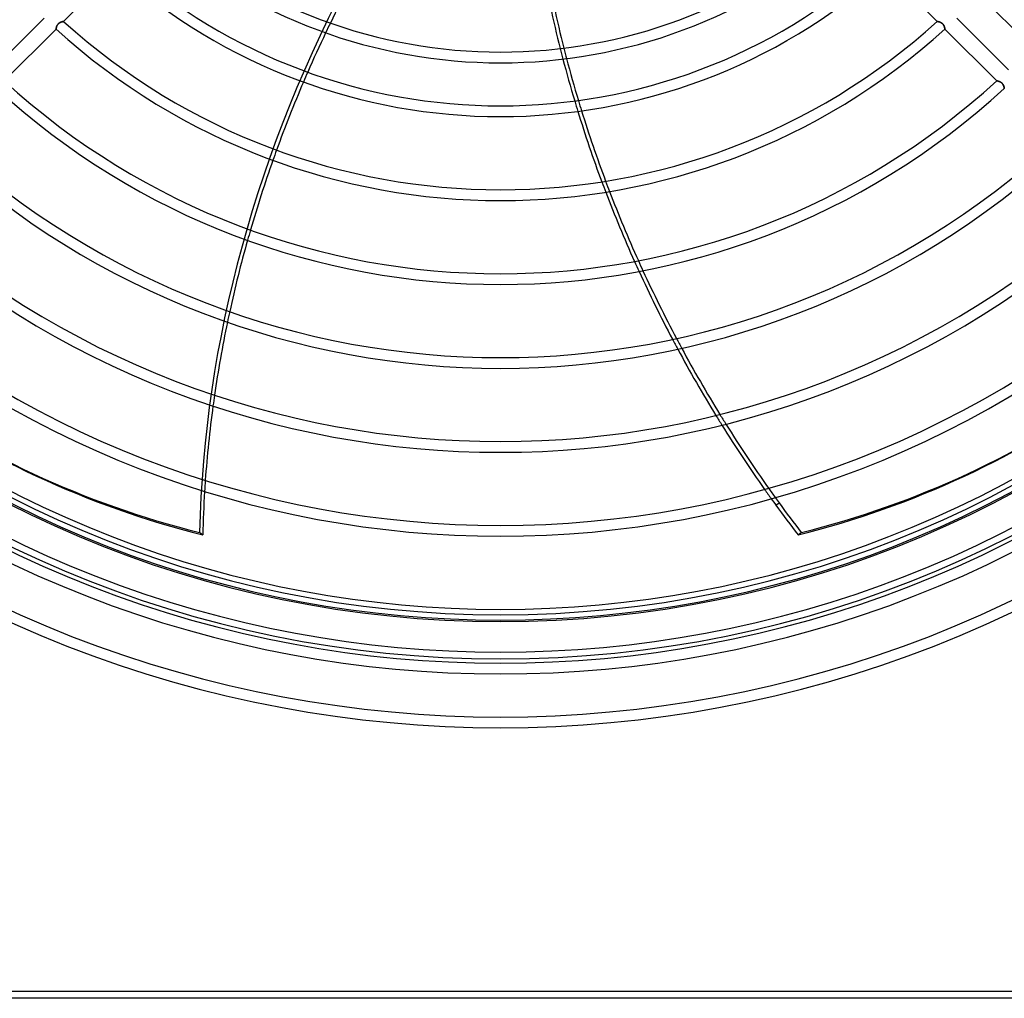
# Model space of a CAD drawing. Header units: millimetres. Extents: x -215 to 215, y -215 to 215.
# Tile 19 of 57: x -71 to 74, y -215 to -71. Entities that reach past the tile are written whole.
import ezdxf

# ---------------------------------------------------------------- set-up
doc = ezdxf.new("R2010")
doc.units = ezdxf.units.MM
doc.layers.add('MAIN-1', color=7, linetype='Continuous')
doc.layers.add('MAIN-2', color=7, linetype='Continuous')

msp = doc.modelspace()

# ---------------------------------------------------------------- linework, layer by layer
at = {"layer": 'MAIN-1'}
for p, q in [((-64.36, -71.09), (-56.73, -63.45)), ((56.73, -63.45), (64.36, -71.09)), ((70.59, -67.23), (78.21, -74.85)), ((-67.23, -70.59), (-74.85, -78.21)), ((74.85, -78.21), (67.23, -70.59)), ((-73.11, -79.84), (-65.48, -72.21)), ((-65.48, -72.17), (-65.47, -72.16)), ((-65.48, -72.18), (-65.48, -72.17)), ((-65.48, -72.19), (-65.48, -72.18)), ((-65.48, -72.2), (-65.48, -72.19)), ((-65.48, -72.21), (-65.48, -72.2)), ((-65.48, -72.21), (-65.48, -72.21)), ((-65.47, -72.12), (-65.46, -72.1)), ((-65.47, -72.14), (-65.47, -72.12)), ((-65.47, -72.16), (-65.47, -72.14)), ((-65.46, -72.07), (-65.45, -72.05)), ((-65.46, -72.1), (-65.46, -72.07)), ((-65.45, -72.05), (-65.44, -72.02)), ((-65.44, -72.02), (-65.43, -71.99)), ((-65.43, -71.96), (-65.42, -71.93)), ((-65.43, -71.99), (-65.43, -71.96)), ((-65.42, -71.93), (-65.41, -71.9)), ((-65.41, -71.9), (-65.4, -71.86)), ((-65.4, -71.86), (-65.38, -71.83)), ((-65.38, -71.83), (-65.37, -71.8)), ((-65.37, -71.8), (-65.36, -71.76)), ((-65.36, -71.76), (-65.34, -71.73)), ((-65.34, -71.73), (-65.32, -71.69)), ((-65.32, -71.69), (-65.3, -71.66)), ((-65.3, -71.66), (-65.28, -71.62)), ((-65.28, -71.62), (-65.26, -71.59)), ((-65.26, -71.59), (-65.24, -71.55)), ((-65.24, -71.55), (-65.21, -71.52)), ((-65.21, -71.52), (-65.19, -71.49)), ((-65.19, -71.49), (-65.16, -71.46)), ((-65.16, -71.46), (-65.13, -71.43)), ((-65.13, -71.43), (-65.1, -71.4)), ((-65.1, -71.4), (-65.07, -71.37)), ((-65.07, -71.37), (-65.03, -71.35)), ((-65.03, -71.35), (-65, -71.32)), ((-65, -71.32), (-64.96, -71.3)), ((-64.96, -71.3), (-64.93, -71.28)), ((-64.93, -71.28), (-64.89, -71.26)), ((-64.89, -71.26), (-64.86, -71.24)), ((-64.86, -71.24), (-64.82, -71.23)), ((-64.82, -71.23), (-64.79, -71.21)), ((-64.79, -71.21), (-64.75, -71.2)), ((-64.75, -71.2), (-64.72, -71.18)), ((-64.72, -71.18), (-64.68, -71.17)), ((-64.68, -71.17), (-64.65, -71.16)), ((-64.65, -71.16), (-64.62, -71.15)), ((-64.62, -71.15), (-64.59, -71.14)), ((-64.59, -71.14), (-64.56, -71.13)), ((-64.56, -71.13), (-64.53, -71.13)), ((-64.53, -71.13), (-64.5, -71.12)), ((-64.5, -71.12), (-64.48, -71.11)), ((-64.48, -71.11), (-64.45, -71.11)), ((-64.45, -71.11), (-64.43, -71.1)), ((-64.43, -71.1), (-64.41, -71.1)), ((-64.41, -71.1), (-64.4, -71.09)), ((-64.4, -71.09), (-64.38, -71.09)), ((-64.38, -71.09), (-64.37, -71.09)), ((-64.37, -71.09), (-64.37, -71.09)), ((-64.37, -71.09), (-64.36, -71.09)), ((-64.36, -71.09), (-64.36, -71.09)), ((64.36, -71.09), (64.36, -71.09)), ((64.36, -71.09), (64.37, -71.09)), ((64.37, -71.09), (64.37, -71.09)), ((64.37, -71.09), (64.38, -71.09)), ((64.38, -71.09), (64.39, -71.09)), ((64.39, -71.09), (64.41, -71.1)), ((64.41, -71.1), (64.42, -71.1)), ((64.42, -71.1), (64.44, -71.1)), ((64.44, -71.1), (64.46, -71.11)), ((64.46, -71.11), (64.48, -71.11)), ((64.48, -71.11), (64.51, -71.12)), ((64.51, -71.12), (64.53, -71.13)), ((64.53, -71.13), (64.56, -71.13)), ((64.56, -71.13), (64.59, -71.14)), ((64.59, -71.14), (64.62, -71.15)), ((64.62, -71.15), (64.65, -71.16)), ((64.65, -71.16), (64.68, -71.17)), ((64.68, -71.17), (64.71, -71.18)), ((64.71, -71.18), (64.74, -71.19)), ((64.74, -71.19), (64.77, -71.21)), ((64.77, -71.21), (64.81, -71.22)), ((64.81, -71.22), (64.84, -71.23)), ((64.84, -71.23), (64.87, -71.25)), ((64.87, -71.25), (64.91, -71.27)), ((64.91, -71.27), (64.94, -71.29)), ((64.94, -71.29), (64.97, -71.31)), ((64.97, -71.31), (65, -71.33)), ((65, -71.33), (65.04, -71.35)), ((65.04, -71.35), (65.07, -71.37)), ((65.07, -71.37), (65.1, -71.4)), ((65.1, -71.4), (65.13, -71.43)), ((65.13, -71.43), (65.16, -71.45)), ((65.16, -71.45), (65.18, -71.48)), ((65.18, -71.48), (65.21, -71.51)), ((65.21, -71.51), (65.23, -71.55)), ((65.23, -71.55), (65.26, -71.58)), ((65.26, -71.58), (65.28, -71.61)), ((65.28, -71.61), (65.3, -71.64)), ((65.3, -71.64), (65.32, -71.68)), ((65.32, -71.68), (65.33, -71.71)), ((65.33, -71.71), (65.35, -71.75)), ((65.35, -71.75), (65.36, -71.78)), ((65.36, -71.78), (65.38, -71.81)), ((65.38, -71.81), (65.39, -71.84)), ((65.39, -71.84), (65.4, -71.88)), ((65.4, -71.88), (65.41, -71.91)), ((65.41, -71.91), (65.42, -71.94)), ((65.42, -71.94), (65.43, -71.97)), ((65.43, -71.97), (65.43, -71.99)), ((65.43, -71.99), (65.44, -72.02)), ((65.44, -72.02), (65.45, -72.05)), ((65.45, -72.05), (65.45, -72.07)), ((65.45, -72.07), (65.46, -72.09)), ((65.46, -72.09), (65.46, -72.11)), ((65.46, -72.11), (65.47, -72.13)), ((65.47, -72.13), (65.47, -72.15)), ((65.47, -72.15), (65.47, -72.16)), ((65.47, -72.16), (65.48, -72.18)), ((65.48, -72.18), (65.48, -72.19)), ((65.48, -72.19), (65.48, -72.2)), ((65.48, -72.2), (65.48, -72.2)), ((65.48, -72.2), (65.48, -72.21)), ((65.48, -72.21), (65.48, -72.21)), ((65.48, -72.21), (73.11, -79.84)), ((73.11, -79.84), (73.11, -79.84)), ((73.11, -79.84), (73.12, -79.84)), ((73.12, -79.84), (73.12, -79.84)), ((73.12, -79.84), (73.13, -79.84)), ((73.13, -79.84), (73.14, -79.84)), ((73.14, -79.84), (73.16, -79.85)), ((73.16, -79.85), (73.17, -79.85)), ((73.17, -79.85), (73.19, -79.85)), ((73.19, -79.85), (73.21, -79.86)), ((73.21, -79.86), (73.23, -79.86)), ((73.23, -79.86), (73.26, -79.87)), ((73.26, -79.87), (73.28, -79.88)), ((73.28, -79.88), (73.31, -79.89)), ((73.31, -79.89), (73.34, -79.89)), ((73.34, -79.89), (73.37, -79.9)), ((73.37, -79.9), (73.4, -79.91)), ((73.4, -79.91), (73.43, -79.92)), ((73.43, -79.92), (73.46, -79.93)), ((73.46, -79.93), (73.49, -79.94)), ((73.49, -79.94), (73.52, -79.96)), ((73.52, -79.96), (73.56, -79.97)), ((73.56, -79.97), (73.59, -79.99)), ((73.59, -79.99), (73.62, -80)), ((73.62, -80), (73.66, -80.02)), ((73.66, -80.02), (73.69, -80.04)), ((73.69, -80.04), (73.72, -80.06)), ((73.72, -80.06), (73.76, -80.08)), ((73.76, -80.08), (73.79, -80.1)), ((73.79, -80.1), (73.82, -80.12)), ((73.82, -80.12), (73.85, -80.15)), ((73.85, -80.15), (73.88, -80.18)), ((73.88, -80.18), (73.91, -80.21)), ((73.91, -80.21), (73.94, -80.23)), ((73.94, -80.23), (73.96, -80.27)), ((73.96, -80.27), (73.99, -80.3)), ((73.99, -80.3), (74.01, -80.33)), ((74.01, -80.33), (74.03, -80.36)), ((74.03, -80.36), (74.05, -80.4)), ((74.05, -80.4), (74.07, -80.43)), ((74.07, -80.43), (74.08, -80.46)), ((74.08, -80.46), (74.1, -80.5)), ((74.1, -80.5), (74.11, -80.53)), ((74.11, -80.53), (74.13, -80.56)), ((74.13, -80.56), (74.14, -80.59)), ((74.14, -80.59), (74.15, -80.63)), ((74.15, -80.63), (74.16, -80.66)), ((74.16, -80.66), (74.17, -80.69)), ((74.17, -80.69), (74.18, -80.72)), ((74.18, -80.72), (74.19, -80.74)), ((74.19, -80.74), (74.19, -80.77)), ((74.19, -80.77), (74.2, -80.8)), ((74.2, -80.8), (74.21, -80.82)), ((74.21, -80.82), (74.21, -80.84)), ((74.21, -80.84), (74.21, -80.86)), ((74.21, -80.86), (74.22, -80.88)), ((74.22, -80.88), (74.22, -80.9)), ((74.22, -80.9), (74.23, -80.92)), ((74.23, -80.92), (74.23, -80.93)), ((74.23, -80.93), (74.23, -80.94)), ((74.23, -80.94), (74.23, -80.95)), ((74.23, -80.95), (74.23, -80.95)), ((74.23, -80.95), (74.23, -80.96)), ((74.23, -80.96), (74.23, -80.96)), ((40.58, -142.36), (41.05, -142.01)), ((44.33, -146.4), (43.85, -146.75)), ((195, -215), (-195, -215))]:
    msp.add_line(p, q, dxfattribs=at)
for radius, start, end in [(75.6, 228.4383, 311.5617), (77.19, 228.5317, 311.4682), (83.53, 228.1162, 311.8837), (85.11, 228.2026, 311.7975), (97.48, 227.796, 312.204), (95.89, 227.8423, 312.1577), (109.84, 227.4811, 312.5189), (108.26, 227.5175, 312.4825), (122.2, 227.23, 312.7701), (120.62, 227.2593, 312.7407), (134.57, 227.025, 312.975), (132.98, 227.0492, 312.9508), (146.93, 226.8546, 313.1455), (145.34, 226.8748, 313.1252), (159.29, 226.6641, 313.3359), (157.71, 226.7278, 313.2723), (164, 226.6614, 313.3385), (167.22, 226.5848, 313.4152), (165.63, 226.6451, 313.3549), (173.56, 226.5699, 313.43), (175.14, 226.4725, 313.5275)]:
    msp.add_arc((0, 0), radius, start, end, dxfattribs=at)
for centre, major_axis, start_param, end_param in [((101.12, -119.24), (96.89, 133.36), 1.748214, 1.787297), ((148.47, -63.97), (96.89, -133.36), -2.070498, -2.030254), ((148.94, -63.63), (-96.89, 133.36), 1.072945, 1.11315), ((101.12, -119.24), (96.89, 133.36), 1.797052, 1.836055), ((148.47, -63.97), (96.89, -133.36), -2.020211, -1.980102), ((148.94, -63.63), (-96.89, 133.36), 1.123183, 1.16325), ((101.12, -119.24), (96.89, 133.36), 1.845809, 1.912294), ((148.47, -63.97), (96.89, -133.36), -1.970087, -1.902068), ((148.94, -63.63), (-96.89, 133.36), 1.173255, 1.2412), ((101.12, -119.24), (96.89, 133.36), 1.922107, 1.989204), ((148.47, -63.97), (96.89, -133.36), -1.892071, -1.824082), ((148.94, -63.63), (-96.89, 133.36), 1.251185, 1.319098), ((101.12, -119.24), (96.89, 133.36), 1.999135, 2.06722), ((148.47, -63.97), (96.89, -133.36), -1.814075, -1.745919), ((148.94, -63.63), (-96.89, 133.36), 1.329093, 1.397171), ((101.12, -119.24), (96.89, 133.36), 2.077323, 2.146755), ((148.47, -63.97), (96.89, -133.36), -1.735874, -1.667347), ((148.94, -63.63), (-96.89, 133.36), 1.407205, 1.475653), ((-27.71, 38.64), (-118.69, 163.36), 2.827433, 3.141593), ((28.19, 38.3), (118.69, 163.36), 3.141593, 3.455752), ((-28.19, 38.3), (118.69, -163.36), -0.314159, 0), ((101.12, -119.24), (96.89, 133.36), 2.157083, 2.228238), ((148.47, -63.97), (96.89, -133.36), -1.657231, -1.588115), ((148.94, -63.63), (-96.89, 133.36), 1.485757, 1.554794), ((101.12, -119.24), (96.89, 133.36), 2.238849, 2.280953), ((148.47, -63.97), (96.89, -133.36), -1.577896, -1.570796), ((148.94, -63.63), (-96.89, 133.36), 1.565001, 1.570796), ((148.94, -63.63), (-96.89, 133.36), 1.570796, 1.604014), ((148.47, -63.97), (96.89, -133.36), -1.570796, -1.537579)]:
    msp.add_ellipse(centre, major_axis=major_axis, ratio=0.809017, start_param=start_param, end_param=end_param, dxfattribs=at)
at = {"layer": 'MAIN-2'}
for p, q in [((-65.47, -72.16), (-65.48, -72.18)), ((-65.48, -72.18), (-65.48, -72.19)), ((-65.48, -72.19), (-65.48, -72.2)), ((-65.48, -72.2), (-65.48, -72.2)), ((-65.48, -72.2), (-65.48, -72.21)), ((-65.48, -72.21), (-65.48, -72.21)), ((-65.46, -72.11), (-65.47, -72.13)), ((-65.47, -72.13), (-65.47, -72.15)), ((-65.47, -72.15), (-65.47, -72.16)), ((-65.45, -72.07), (-65.46, -72.09)), ((-65.46, -72.09), (-65.46, -72.11)), ((-65.44, -72.02), (-65.45, -72.05)), ((-65.45, -72.05), (-65.45, -72.07)), ((-65.43, -71.99), (-65.44, -72.02)), ((-65.42, -71.94), (-65.43, -71.97)), ((-65.43, -71.97), (-65.43, -71.99)), ((-65.41, -71.91), (-65.42, -71.94)), ((-65.4, -71.88), (-65.41, -71.91)), ((-65.39, -71.84), (-65.4, -71.88)), ((-65.38, -71.81), (-65.39, -71.84)), ((-65.36, -71.78), (-65.38, -71.81)), ((-65.35, -71.75), (-65.36, -71.78)), ((-65.33, -71.71), (-65.35, -71.75)), ((-65.32, -71.68), (-65.33, -71.71)), ((-65.3, -71.64), (-65.32, -71.68)), ((-65.28, -71.61), (-65.3, -71.64)), ((-65.26, -71.58), (-65.28, -71.61)), ((-65.23, -71.55), (-65.26, -71.58)), ((-65.21, -71.51), (-65.23, -71.55)), ((-65.18, -71.48), (-65.21, -71.51)), ((-65.16, -71.45), (-65.18, -71.48)), ((-65.13, -71.43), (-65.16, -71.45)), ((-65.1, -71.4), (-65.13, -71.43)), ((-65.07, -71.37), (-65.1, -71.4)), ((-65.04, -71.35), (-65.07, -71.37)), ((-65, -71.33), (-65.04, -71.35)), ((-64.97, -71.31), (-65, -71.33)), ((-64.94, -71.29), (-64.97, -71.31)), ((-64.91, -71.27), (-64.94, -71.29)), ((-64.87, -71.25), (-64.91, -71.27)), ((-64.84, -71.23), (-64.87, -71.25)), ((-64.81, -71.22), (-64.84, -71.23)), ((-64.77, -71.21), (-64.81, -71.22)), ((-64.74, -71.19), (-64.77, -71.21)), ((-64.71, -71.18), (-64.74, -71.19)), ((-64.68, -71.17), (-64.71, -71.18)), ((-64.65, -71.16), (-64.68, -71.17)), ((-64.62, -71.15), (-64.65, -71.16)), ((-64.59, -71.14), (-64.62, -71.15)), ((-64.56, -71.13), (-64.59, -71.14)), ((-64.53, -71.13), (-64.56, -71.13)), ((-64.51, -71.12), (-64.53, -71.13)), ((-64.48, -71.11), (-64.51, -71.12)), ((-64.46, -71.11), (-64.48, -71.11)), ((-64.44, -71.1), (-64.46, -71.11)), ((-64.42, -71.1), (-64.44, -71.1)), ((-64.41, -71.1), (-64.42, -71.1)), ((-64.39, -71.09), (-64.41, -71.1)), ((-64.38, -71.09), (-64.39, -71.09)), ((-64.37, -71.09), (-64.38, -71.09)), ((-64.36, -71.09), (-64.37, -71.09)), ((-64.37, -71.09), (-64.37, -71.09)), ((-64.36, -71.09), (-64.36, -71.09)), ((64.37, -71.09), (64.36, -71.09)), ((64.36, -71.09), (64.36, -71.09)), ((64.38, -71.09), (64.37, -71.09)), ((64.37, -71.09), (64.37, -71.09)), ((64.4, -71.09), (64.38, -71.09)), ((64.41, -71.1), (64.4, -71.09)), ((64.43, -71.1), (64.41, -71.1)), ((64.45, -71.11), (64.43, -71.1)), ((64.48, -71.11), (64.45, -71.11)), ((64.5, -71.12), (64.48, -71.11)), ((64.53, -71.13), (64.5, -71.12)), ((64.56, -71.13), (64.53, -71.13)), ((64.59, -71.14), (64.56, -71.13)), ((64.62, -71.15), (64.59, -71.14)), ((64.65, -71.16), (64.62, -71.15)), ((64.68, -71.17), (64.65, -71.16)), ((64.72, -71.18), (64.68, -71.17)), ((64.75, -71.2), (64.72, -71.18)), ((64.79, -71.21), (64.75, -71.2)), ((64.82, -71.23), (64.79, -71.21)), ((64.86, -71.24), (64.82, -71.23)), ((64.89, -71.26), (64.86, -71.24)), ((64.93, -71.28), (64.89, -71.26)), ((64.96, -71.3), (64.93, -71.28)), ((65, -71.32), (64.96, -71.3)), ((65.03, -71.35), (65, -71.32)), ((65.07, -71.37), (65.03, -71.35)), ((65.1, -71.4), (65.07, -71.37)), ((65.13, -71.43), (65.1, -71.4)), ((65.16, -71.46), (65.13, -71.43)), ((65.19, -71.49), (65.16, -71.46)), ((65.21, -71.52), (65.19, -71.49)), ((65.24, -71.55), (65.21, -71.52)), ((65.26, -71.59), (65.24, -71.55)), ((65.28, -71.62), (65.26, -71.59)), ((65.3, -71.66), (65.28, -71.62)), ((65.32, -71.69), (65.3, -71.66)), ((65.34, -71.73), (65.32, -71.69)), ((65.36, -71.76), (65.34, -71.73)), ((65.37, -71.8), (65.36, -71.76)), ((65.38, -71.83), (65.37, -71.8)), ((65.4, -71.86), (65.38, -71.83)), ((65.41, -71.9), (65.4, -71.86)), ((65.42, -71.93), (65.41, -71.9)), ((65.43, -71.96), (65.42, -71.93)), ((65.43, -71.99), (65.43, -71.96)), ((65.44, -72.02), (65.43, -71.99)), ((65.45, -72.05), (65.44, -72.02)), ((65.46, -72.07), (65.45, -72.05)), ((65.46, -72.1), (65.46, -72.07)), ((65.47, -72.12), (65.46, -72.1)), ((65.47, -72.14), (65.47, -72.12)), ((65.47, -72.16), (65.47, -72.14)), ((65.48, -72.17), (65.47, -72.16)), ((65.48, -72.18), (65.48, -72.17)), ((65.48, -72.19), (65.48, -72.18)), ((65.48, -72.2), (65.48, -72.19)), ((65.48, -72.21), (65.48, -72.2)), ((65.48, -72.21), (65.48, -72.21)), ((73.12, -79.84), (73.11, -79.84)), ((73.11, -79.84), (73.11, -79.84)), ((73.13, -79.84), (73.12, -79.84)), ((73.14, -79.84), (73.13, -79.84)), ((73.15, -79.84), (73.14, -79.84)), ((73.16, -79.85), (73.15, -79.84)), ((73.18, -79.85), (73.16, -79.85)), ((73.2, -79.86), (73.18, -79.85)), ((73.23, -79.86), (73.2, -79.86)), ((73.25, -79.87), (73.23, -79.86)), ((73.28, -79.88), (73.25, -79.87)), ((73.31, -79.88), (73.28, -79.88)), ((73.34, -79.89), (73.31, -79.88)), ((73.37, -79.9), (73.34, -79.89)), ((73.4, -79.91), (73.37, -79.9)), ((73.43, -79.92), (73.4, -79.91)), ((73.47, -79.94), (73.43, -79.92)), ((73.5, -79.95), (73.47, -79.94)), ((73.54, -79.96), (73.5, -79.95)), ((73.57, -79.98), (73.54, -79.96)), ((73.61, -79.99), (73.57, -79.98)), ((73.64, -80.01), (73.61, -79.99)), ((73.68, -80.03), (73.64, -80.01)), ((73.71, -80.05), (73.68, -80.03)), ((73.75, -80.07), (73.71, -80.05)), ((73.78, -80.1), (73.75, -80.07)), ((73.82, -80.12), (73.78, -80.1)), ((73.85, -80.15), (73.82, -80.12)), ((73.88, -80.18), (73.85, -80.15)), ((73.91, -80.21), (73.88, -80.18)), ((73.94, -80.24), (73.91, -80.21)), ((73.96, -80.27), (73.94, -80.24)), ((73.99, -80.3), (73.96, -80.27)), ((74.01, -80.34), (73.99, -80.3)), ((74.04, -80.37), (74.01, -80.34)), ((74.06, -80.41), (74.04, -80.37)), ((74.07, -80.44), (74.06, -80.41)), ((74.09, -80.48), (74.07, -80.44)), ((74.11, -80.51), (74.09, -80.48)), ((74.12, -80.55), (74.11, -80.51)), ((74.13, -80.58), (74.12, -80.55)), ((74.15, -80.61), (74.13, -80.58)), ((74.16, -80.65), (74.15, -80.61)), ((74.17, -80.68), (74.16, -80.65)), ((74.18, -80.71), (74.17, -80.68)), ((74.19, -80.74), (74.18, -80.71)), ((74.19, -80.77), (74.19, -80.74)), ((74.2, -80.8), (74.19, -80.77)), ((74.21, -80.83), (74.2, -80.8)), ((74.21, -80.85), (74.21, -80.83)), ((74.22, -80.87), (74.21, -80.85)), ((74.22, -80.89), (74.22, -80.87)), ((74.22, -80.91), (74.22, -80.89)), ((74.23, -80.92), (74.22, -80.91)), ((74.23, -80.94), (74.23, -80.92)), ((74.23, -80.95), (74.23, -80.94)), ((74.23, -80.96), (74.23, -80.95)), ((74.23, -80.95), (74.23, -80.95)), ((74.23, -80.96), (74.23, -80.96)), ((-43.85, -146.75), (-44.33, -146.4)), ((0, -158.5), (0, -158.5)), ((0, -159.5), (0, -159.5)), ((194, -214), (-194, -214))]:
    msp.add_line(p, q, dxfattribs=at)
for radius, start, end in [(165, 180, 0), (159.5, 180, 270), (158.5, 180, 270), (159.5, 270, 0), (158.5, 270, 0)]:
    msp.add_arc((0, 0), radius, start, end, dxfattribs=at)
for centre, major_axis, start_param, end_param in [((144.18, 58.98), (-96.89, 133.36), 1.73342, 2.280953), ((100.65, -118.89), (96.89, 133.36), 1.73342, 2.280953), ((101.12, -119.24), (96.89, 133.36), 1.787297, 1.797052), ((148.47, -63.97), (96.89, -133.36), -2.030254, -2.020211), ((148.94, -63.63), (-96.89, 133.36), 1.11315, 1.123183), ((101.12, -119.24), (96.89, 133.36), 1.836055, 1.845809), ((148.47, -63.97), (96.89, -133.36), -1.980102, -1.970087), ((148.94, -63.63), (-96.89, 133.36), 1.16325, 1.173255), ((101.12, -119.24), (96.89, 133.36), 1.912294, 1.922107), ((148.47, -63.97), (96.89, -133.36), -1.902068, -1.892071), ((148.94, -63.63), (-96.89, 133.36), 1.2412, 1.251185), ((101.12, -119.24), (96.89, 133.36), 1.989204, 1.999135), ((148.47, -63.97), (96.89, -133.36), -1.824082, -1.814075), ((148.94, -63.63), (-96.89, 133.36), 1.319098, 1.329093), ((101.12, -119.24), (96.89, 133.36), 2.06722, 2.077323), ((148.47, -63.97), (96.89, -133.36), -1.745919, -1.735874), ((148.94, -63.63), (-96.89, 133.36), 1.397171, 1.407205), ((27.71, 38.64), (-118.69, -163.36), 0, 0.314159), ((101.12, -119.24), (96.89, 133.36), 2.146755, 2.157083), ((148.94, -63.63), (-96.89, 133.36), 1.475653, 1.485757), ((148.47, -63.97), (96.89, -133.36), -1.667347, -1.657231), ((101.12, -119.24), (96.89, 133.36), 2.228238, 2.238849), ((148.47, -63.97), (96.89, -133.36), -1.588115, -1.577896), ((148.94, -63.63), (-96.89, 133.36), 1.554794, 1.565001)]:
    msp.add_ellipse(centre, major_axis=major_axis, ratio=0.809017, start_param=start_param, end_param=end_param, dxfattribs=at)

doc.saveas('drawing.dxf')
